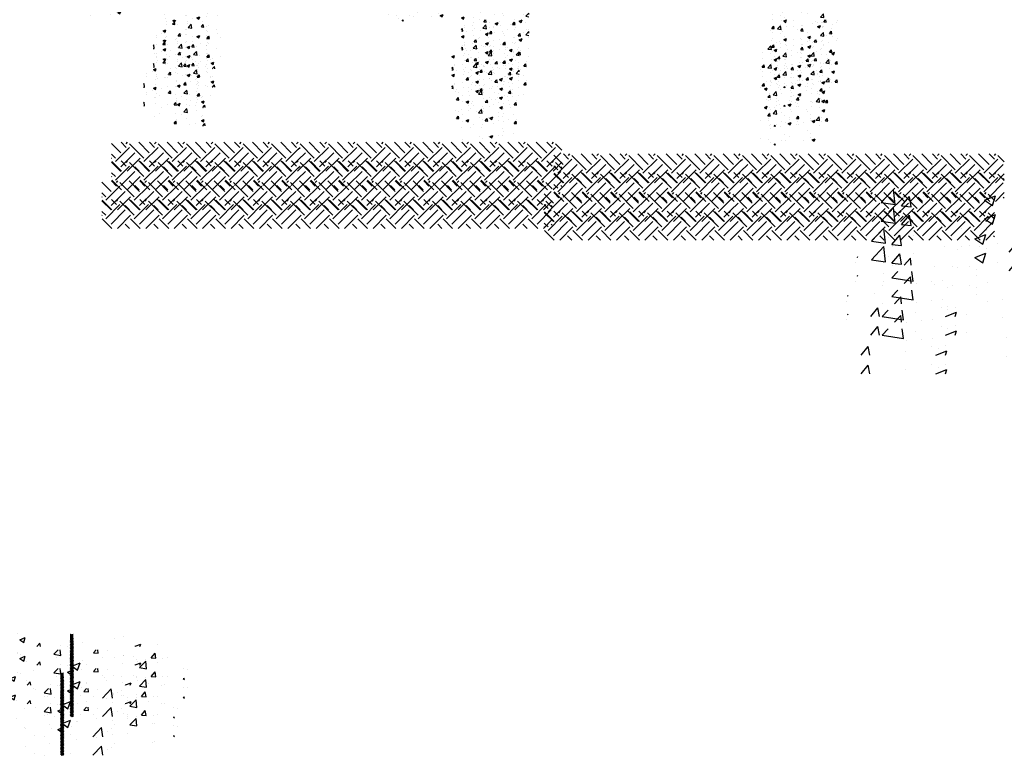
# Model space of a CAD drawing. Extents: x -210 to 4628, y -2287 to 14168.
# Tile 21 of 46: x 1441 to 2054, y 5034 to 5492. Entities that reach past the tile are written whole.
import ezdxf

# ---------------------------------------------------------------- set-up
doc = ezdxf.new("R2010")
doc.units = 0
doc.header["$LTSCALE"] = 24
doc.layers.get('0').update_dxf_attribs({"linetype": 'CONTINUOUS'})
doc.layers.add('E1', color=4, linetype='CONTINUOUS')
doc.layers.add('FIXT', color=6, linetype='CONTINUOUS')

# ---------------------------------------------------------------- blocks, each defined once
blk = doc.blocks.new('*X')
at = {"color": 0}
for p, q in [((1148.9, 1231.58), (1151.32, 1234.45)), ((1149.37, 1236.47), (1151.24, 1237.19)), ((1149.37, 1236.47), (1151.85, 1234.79)), ((1151.89, 1231.32), (1151.32, 1234.45)), ((1151.85, 1234.79), (1152.66, 1237.19)), ((1167.3, 1235.44), (1167.3, 1235.44)), ((1167.4, 1233.02), (1167.4, 1233.02)), ((1186.33, 1235.52), (1186.33, 1235.52)), ((1523.98, 1234.11), (1523.98, 1234.11)), ((1536.46, 1234.68), (1538.57, 1237.19)), ((1536.46, 1234.68), (1539.45, 1234.41)), ((1539.45, 1234.41), (1538.94, 1237.19)), ((1550.66, 1232.57), (1554.16, 1233.92)), ((1550.66, 1232.57), (1553.15, 1230.9)), ((1553.15, 1230.89), (1554.16, 1233.92)), ((1572.32, 1231.54), (1574.73, 1234.41)), ((1575.31, 1231.27), (1574.73, 1234.41)), ((1588.09, 1234.44), (1588.09, 1234.44)), ((1906.64, 1236.52), (1906.64, 1236.52)), ((1959.88, 1234.63), (1962.02, 1237.19)), ((1959.88, 1234.63), (1962.87, 1234.37)), ((1962.87, 1234.37), (1962.35, 1237.19)), ((1141.33, 1231.69), (1141.33, 1231.69)), ((1148.9, 1231.58), (1151.89, 1231.32)), ((1154.88, 1231.38), (1154.88, 1231.38)), ((1168.33, 1227.65), (1172.22, 1231.71)), ((1168.33, 1227.65), (1172.77, 1226.96)), ((1172.78, 1226.96), (1172.22, 1231.71)), ((1184.77, 1228.44), (1187.18, 1231.31)), ((1184.77, 1228.44), (1187.76, 1228.18)), ((1187.76, 1228.18), (1187.18, 1231.31)), ((1521.91, 1230.15), (1521.91, 1230.15)), ((1525.06, 1226.14), (1525.06, 1226.14)), ((1535.23, 1226.7), (1539.13, 1230.76)), ((1535.23, 1226.7), (1539.68, 1226.01)), ((1539.68, 1226.01), (1539.13, 1230.76)), ((1548.6, 1229.02), (1548.6, 1229.02)), ((1556.64, 1230.3), (1556.64, 1230.3)), ((1569.15, 1231.95), (1569.15, 1231.95)), ((1572.32, 1231.54), (1575.31, 1231.28)), ((1575.29, 1227.89), (1575.29, 1227.89)), ((1902.14, 1225.75), (1906.03, 1229.81)), ((1906.59, 1225.06), (1906.03, 1229.81)), ((1951.95, 1228.68), (1955.45, 1230.02)), ((1951.95, 1228.68), (1954.44, 1227)), ((1954.44, 1227), (1955.46, 1230.02)), ((1957.68, 1227.15), (1957.68, 1227.15)), ((1958.39, 1229.23), (1958.39, 1229.23)), ((1968.75, 1226.76), (1968.75, 1226.76)), ((1970.91, 1230.88), (1970.91, 1230.88)), ((1138.29, 1220.52), (1138.29, 1220.52)), ((1192.36, 1222.31), (1192.36, 1222.31)), ((1204.76, 1219.95), (1204.76, 1219.95)), ((1532.45, 1223.43), (1532.45, 1223.43)), ((1549.35, 1221.21), (1549.35, 1221.21)), ((1559.15, 1222.3), (1559.15, 1222.3)), ((1560.66, 1220), (1560.66, 1220)), ((1575.02, 1224.73), (1575.02, 1224.73)), ((1585.84, 1221.18), (1585.84, 1221.18)), ((1588.59, 1218.42), (1592.49, 1222.48)), ((1589.82, 1225.01), (1589.82, 1225.01)), ((1592.69, 1220.73), (1592.49, 1222.48)), ((1895.36, 1220.93), (1895.36, 1220.93)), ((1902.14, 1225.75), (1906.59, 1225.06)), ((1906.04, 1219.88), (1906.04, 1219.88)), ((1907.88, 1222.58), (1907.88, 1222.58)), ((1926.82, 1225.07), (1926.82, 1225.07)), ((1932, 1223.63), (1932, 1223.63)), ((1939.59, 1221.76), (1939.59, 1221.76)), ((1955.5, 1217.47), (1959.39, 1221.53)), ((1959.95, 1216.78), (1959.4, 1221.53)), ((1140.72, 1215.05), (1140.72, 1215.05)), ((1164.98, 1219.39), (1164.98, 1219.39)), ((1166.69, 1218.79), (1166.69, 1218.79)), ((1173.18, 1215.8), (1173.18, 1215.8)), ((1179.21, 1216.34), (1182.71, 1217.68)), ((1179.21, 1216.34), (1181.7, 1214.66)), ((1181.7, 1214.66), (1182.71, 1217.68)), ((1181.74, 1218.25), (1181.74, 1218.25)), ((1191.67, 1218.27), (1191.67, 1218.27)), ((1508.69, 1216.46), (1512.15, 1217.79)), ((1508.69, 1216.42), (1511.14, 1214.77)), ((1511.14, 1214.77), (1512.15, 1217.79)), ((1523.38, 1217.46), (1523.38, 1217.46)), ((1531.5, 1215), (1531.5, 1215)), ((1574.94, 1214.72), (1574.94, 1214.72)), ((1580.51, 1212.44), (1584.01, 1213.79)), ((1582.99, 1210.76), (1584.01, 1213.79)), ((1588.59, 1218.42), (1592.69, 1217.79)), ((1895.59, 1214.36), (1895.59, 1214.36)), ((1909.94, 1212.55), (1913.44, 1213.9)), ((1910.43, 1216.75), (1910.43, 1216.75)), ((1912.43, 1210.87), (1913.44, 1213.89)), ((1955.5, 1217.47), (1959.95, 1216.78)), ((1141.72, 1211.66), (1141.72, 1211.66)), ((1152.58, 1213.24), (1152.58, 1213.24)), ((1154.24, 1213.3), (1154.24, 1213.3)), ((1543.48, 1210.58), (1543.48, 1210.58)), ((1556, 1212.23), (1556, 1212.23)), ((1572.64, 1209.02), (1572.64, 1209.02)), ((1574.41, 1208.09), (1574.41, 1208.09)), ((1580.51, 1212.44), (1582.99, 1210.76)), ((1906.13, 1207.64), (1906.13, 1207.64)), ((1909.94, 1212.55), (1912.43, 1210.87)), ((1922.28, 1213.23), (1922.28, 1213.23)), ((1945.24, 1209.51), (1945.24, 1209.51)), ((1948.97, 1212.1), (1948.97, 1212.1)), ((1951.57, 1210.78), (1951.57, 1210.78)), ((1957.07, 1210.5), (1957.07, 1210.5)), ((1957.76, 1211.16), (1957.76, 1211.16)), ((1975.66, 1210.98), (1975.66, 1210.98)), ((1976.69, 1213.65), (1976.69, 1213.65)), ((1137.2, 1200.21), (1140.7, 1201.56)), ((1139.69, 1198.53), (1140.7, 1201.55)), ((1164.56, 1202.26), (1164.56, 1202.26)), ((1166.08, 1202.15), (1166.08, 1202.15)), ((1191.75, 1205.67), (1191.75, 1205.67)), ((1193.72, 1207.27), (1193.72, 1207.27)), ((1204.12, 1201.88), (1204.12, 1201.88)), ((1508.69, 1201.58), (1509.95, 1203.08)), ((1510.52, 1199.94), (1509.95, 1203.07)), ((1511.9, 1206.42), (1511.9, 1206.42)), ((1511.96, 1204.73), (1511.96, 1204.73)), ((1538.66, 1203.61), (1538.66, 1203.61)), ((1543.49, 1204.02), (1543.49, 1204.02)), ((1548.74, 1204.57), (1548.74, 1204.57)), ((1565.35, 1202.48), (1565.35, 1202.48)), ((1894.73, 1202.86), (1894.73, 1202.86)), ((1895.09, 1203.3), (1897.5, 1206.17)), ((1895.09, 1203.3), (1898.08, 1203.04)), ((1898.08, 1203.04), (1897.5, 1206.17)), ((1905.43, 1203.24), (1905.43, 1203.24)), ((1913.66, 1205.35), (1913.66, 1205.35)), ((1922.41, 1205.77), (1922.41, 1205.77)), ((1930.95, 1200.16), (1933.36, 1203.03)), ((1931.4, 1206.98), (1931.4, 1206.98)), ((1932.82, 1206.52), (1932.82, 1206.52)), ((1933.94, 1199.9), (1933.36, 1203.03)), ((1959.51, 1205.39), (1959.51, 1205.39)), ((1135.4, 1197.26), (1135.4, 1197.26)), ((1137.2, 1200.21), (1139.69, 1198.53)), ((1140.11, 1198.4), (1140.11, 1198.4)), ((1155.84, 1193.97), (1158.25, 1196.84)), ((1158.83, 1193.71), (1158.25, 1196.84)), ((1160.02, 1196.08), (1160.02, 1196.08)), ((1191.6, 1200.23), (1191.6, 1200.23)), ((1508.69, 1200.1), (1510.52, 1199.94)), ((1514.33, 1199.01), (1514.33, 1199.01)), ((1522.77, 1200.82), (1522.77, 1200.82)), ((1538.49, 1196.32), (1542, 1197.66)), ((1538.49, 1196.32), (1540.98, 1194.64)), ((1540.98, 1194.64), (1542, 1197.66)), ((1543.4, 1197.07), (1545.81, 1199.94)), ((1543.4, 1197.07), (1546.39, 1196.8)), ((1546.39, 1196.8), (1545.81, 1199.94)), ((1579.26, 1193.93), (1581.67, 1196.8)), ((1582.25, 1193.67), (1581.67, 1196.8)), ((1592.04, 1201.35), (1592.04, 1201.35)), ((1893.25, 1200.77), (1893.25, 1200.77)), ((1930.95, 1200.16), (1933.94, 1199.9)), ((1966.82, 1197.02), (1969.23, 1199.9)), ((1966.82, 1197.02), (1969.81, 1196.76)), ((1969.81, 1196.76), (1969.23, 1199.89)), ((1128.55, 1194.97), (1128.55, 1194.97)), ((1128.57, 1191.94), (1128.57, 1191.94)), ((1141.09, 1193.58), (1141.09, 1193.58)), ((1155.24, 1193.84), (1155.24, 1193.84)), ((1155.84, 1193.97), (1158.83, 1193.71)), ((1181.93, 1192.72), (1181.93, 1192.72)), ((1191.71, 1190.83), (1194.12, 1193.7)), ((1191.71, 1190.83), (1194.69, 1190.57)), ((1194.7, 1190.57), (1194.12, 1193.7)), ((1208.63, 1191.59), (1208.63, 1191.59)), ((1530.33, 1190.86), (1530.33, 1190.86)), ((1542.85, 1192.51), (1542.85, 1192.51)), ((1561.78, 1195), (1561.78, 1195)), ((1573.8, 1191.44), (1573.8, 1191.44)), ((1579.26, 1193.93), (1582.25, 1193.67)), ((1591.74, 1191.53), (1591.74, 1191.53)), ((1930.79, 1190.34), (1930.79, 1190.34)), ((1932.09, 1189.79), (1932.09, 1189.79)), ((1939.79, 1192.42), (1943.29, 1193.76)), ((1939.79, 1192.42), (1942.27, 1190.74)), ((1942.28, 1190.74), (1943.29, 1193.76)), ((1944.6, 1191.43), (1944.6, 1191.43)), ((1956.46, 1193.86), (1956.46, 1193.86)), ((1963.54, 1193.93), (1963.54, 1193.93)), ((1970.66, 1193.28), (1970.66, 1193.28)), ((1139.09, 1188.26), (1139.09, 1188.26)), ((1165.47, 1185.5), (1165.47, 1185.5)), ((1165.79, 1187.13), (1165.79, 1187.13)), ((1183.66, 1184.77), (1183.66, 1184.77)), ((1191.14, 1189.03), (1191.14, 1189.03)), ((1192.48, 1186), (1192.48, 1186)), ((1522.16, 1184.17), (1522.16, 1184.17)), ((1548.13, 1187.92), (1548.13, 1187.92)), ((1562.58, 1186.52), (1562.58, 1186.52)), ((1900.51, 1185.63), (1900.51, 1185.63)), ((1904.82, 1186.59), (1904.82, 1186.59)), ((1912.33, 1187.82), (1912.33, 1187.82)), ((1912.35, 1183.27), (1912.35, 1183.27)), ((1939.02, 1186.69), (1939.02, 1186.69)), ((1941.5, 1188.27), (1941.5, 1188.27)), ((1965.71, 1185.56), (1965.71, 1185.56)), ((1124.69, 1182.17), (1125.49, 1183)), ((1124.69, 1178.46), (1126.04, 1178.25)), ((1126.04, 1178.25), (1125.49, 1183)), ((1139.5, 1181.76), (1139.5, 1181.76)), ((1154.5, 1179.76), (1154.5, 1179.76)), ((1167.05, 1180.08), (1170.55, 1181.42)), ((1167.05, 1180.08), (1169.53, 1178.4)), ((1169.53, 1178.4), (1170.55, 1181.42)), ((1178.45, 1180.51), (1178.45, 1180.51)), ((1190.97, 1182.16), (1190.97, 1182.16)), ((1528.92, 1178.06), (1528.92, 1178.06)), ((1533.42, 1181.52), (1533.42, 1181.52)), ((1555.61, 1176.93), (1555.61, 1176.93)), ((1568.34, 1176.18), (1571.84, 1177.53)), ((1570.83, 1174.51), (1571.84, 1177.53)), ((1580.21, 1179.44), (1580.21, 1179.44)), ((1897.78, 1176.29), (1901.28, 1177.64)), ((1900.26, 1174.61), (1901.28, 1177.64)), ((1955.85, 1177.21), (1955.85, 1177.21)), ((1146.87, 1176.36), (1146.87, 1176.36)), ((1174.96, 1170.67), (1178.85, 1174.73)), ((1179.4, 1169.98), (1178.85, 1174.72)), ((1190.54, 1172.38), (1190.54, 1172.38)), ((1512.77, 1172.47), (1512.77, 1172.47)), ((1517.18, 1171.14), (1517.18, 1171.14)), ((1529.69, 1172.79), (1529.69, 1172.79)), ((1539.46, 1171.34), (1539.46, 1171.34)), ((1541.86, 1169.72), (1545.76, 1173.78)), ((1546.31, 1169.03), (1545.76, 1173.77)), ((1547.52, 1171.28), (1547.52, 1171.28)), ((1548.63, 1175.28), (1548.63, 1175.28)), ((1568.34, 1176.18), (1570.83, 1174.51)), ((1573.19, 1174.8), (1573.19, 1174.8)), ((1582.3, 1175.8), (1582.3, 1175.8)), ((1897.78, 1176.29), (1900.26, 1174.62)), ((1908.77, 1168.77), (1912.66, 1172.83)), ((1913.21, 1168.08), (1912.66, 1172.82)), ((1930.18, 1173.69), (1930.18, 1173.69)), ((1931.45, 1171.71), (1931.45, 1171.71)), ((1950.39, 1174.21), (1950.39, 1174.21)), ((1969.63, 1172.29), (1973.13, 1173.63)), ((1969.63, 1172.29), (1972.12, 1170.61)), ((1972.12, 1170.61), (1973.13, 1173.63)), ((1138.89, 1165.11), (1138.89, 1165.11)), ((1145.3, 1168.43), (1145.3, 1168.43)), ((1164.86, 1168.86), (1164.86, 1168.86)), ((1171.99, 1167.3), (1171.99, 1167.3)), ((1174.96, 1170.67), (1179.4, 1169.98)), ((1196.75, 1164.93), (1196.75, 1164.93)), ((1198.68, 1166.17), (1198.68, 1166.17)), ((1514.47, 1162.59), (1516.88, 1165.47)), ((1517.46, 1162.33), (1516.88, 1165.46)), ((1521.55, 1167.53), (1521.55, 1167.53)), ((1541.86, 1169.72), (1546.31, 1169.03)), ((1566.15, 1170.21), (1566.15, 1170.21)), ((1902.03, 1165.69), (1904.44, 1168.56)), ((1902.03, 1165.69), (1905.02, 1165.43)), ((1904.21, 1169.95), (1904.21, 1169.95)), ((1905.02, 1165.43), (1904.44, 1168.56)), ((1908.77, 1168.77), (1913.21, 1168.08)), ((1918.93, 1170.07), (1918.93, 1170.07)), ((1937.89, 1162.55), (1940.3, 1165.42)), ((1940.88, 1162.29), (1940.3, 1165.42)), ((1162.78, 1156.36), (1165.19, 1159.23)), ((1165.77, 1156.1), (1165.19, 1159.23)), ((1165.3, 1160.79), (1165.3, 1160.79)), ((1177.81, 1162.44), (1177.81, 1162.44)), ((1196.89, 1159.95), (1200.39, 1161.29)), ((1196.89, 1159.95), (1199.38, 1158.27)), ((1199.38, 1158.27), (1200.39, 1161.29)), ((1514.47, 1162.59), (1517.46, 1162.33)), ((1526.33, 1160.06), (1529.83, 1161.4)), ((1526.33, 1160.06), (1528.82, 1158.38)), ((1528.82, 1158.38), (1529.83, 1161.4)), ((1550.34, 1159.46), (1552.75, 1162.33)), ((1550.34, 1159.46), (1553.32, 1159.19)), ((1553.33, 1159.19), (1552.75, 1162.33)), ((1567.05, 1159.72), (1567.05, 1159.72)), ((1579.57, 1161.37), (1579.57, 1161.37)), ((1586.2, 1156.32), (1588.61, 1159.19)), ((1589.19, 1156.06), (1588.61, 1159.19)), ((1589.68, 1161.69), (1589.68, 1161.69)), ((1902.59, 1162.27), (1902.59, 1162.27)), ((1929.29, 1161.14), (1929.29, 1161.14)), ((1937.89, 1162.55), (1940.88, 1162.29)), ((1955.24, 1160.57), (1955.24, 1160.57)), ((1955.98, 1160.01), (1955.98, 1160.01)), ((1962.13, 1160.49), (1966.02, 1164.55)), ((1962.13, 1160.49), (1966.58, 1159.8)), ((1966.58, 1159.8), (1966.02, 1164.55)), ((1968.6, 1163.45), (1968.6, 1163.45)), ((1968.81, 1158.64), (1968.81, 1158.64)), ((1973.75, 1159.41), (1976.16, 1162.29)), ((1973.75, 1159.41), (1976.69, 1159.16)), ((1976.69, 1159.42), (1976.17, 1162.29)), ((1162.78, 1156.36), (1165.77, 1156.1)), ((1181.59, 1154.93), (1181.59, 1154.93)), ((1189.93, 1155.74), (1189.93, 1155.74)), ((1198.64, 1153.22), (1201.05, 1156.1)), ((1198.64, 1153.22), (1199.05, 1153.19)), ((1201.59, 1153.19), (1201.05, 1156.09)), ((1535.48, 1155.56), (1535.48, 1155.56)), ((1546.91, 1154.63), (1546.91, 1154.63)), ((1560.52, 1156.69), (1560.52, 1156.69)), ((1572.59, 1158.15), (1572.59, 1158.15)), ((1586.2, 1156.32), (1589.19, 1156.06)), ((1903.6, 1153.3), (1903.6, 1153.3)), ((1910.28, 1153.44), (1910.28, 1153.44)), ((1913.14, 1155.55), (1913.14, 1155.55)), ((1927.62, 1156.16), (1931.12, 1157.51)), ((1927.62, 1156.16), (1930.11, 1154.49)), ((1929.57, 1157.05), (1929.57, 1157.05)), ((1930.11, 1154.48), (1931.12, 1157.51)), ((1937.23, 1154.49), (1937.23, 1154.49)), ((1939.44, 1158.44), (1939.44, 1158.44)), ((1939.83, 1154.42), (1939.83, 1154.42)), ((1966.52, 1153.3), (1966.52, 1153.3)), ((1520.94, 1150.88), (1520.94, 1150.88)), ((1531.36, 1151.68), (1531.36, 1151.68)), ((1545.66, 1151.51), (1545.66, 1151.51)), ((1572.35, 1150.38), (1572.35, 1150.38)), ((1905.78, 1150.35), (1905.78, 1150.35)), ((1918.3, 1151.99), (1918.3, 1151.99)), ((1951.42, 1147.46), (1951.42, 1147.46)), ((1543.34, 1140.7), (1543.34, 1140.7)), ((1556.17, 1139.93), (1559.67, 1141.27)), ((1558.66, 1138.25), (1559.68, 1141.27)), ((1566.42, 1141.65), (1566.42, 1141.65)), ((1571.98, 1141.51), (1571.98, 1141.51)), ((1572.5, 1145.71), (1572.5, 1145.71)), ((1585.35, 1144.14), (1585.35, 1144.14)), ((1922.26, 1142.46), (1922.26, 1142.46)), ((1928.96, 1140.41), (1928.96, 1140.41)), ((1954.64, 1143.93), (1954.64, 1143.93)), ((1522.32, 1135.84), (1522.32, 1135.84)), ((1546.31, 1137.99), (1546.31, 1137.99)), ((1553.9, 1140), (1553.9, 1140)), ((1556.17, 1139.93), (1558.66, 1138.25)), ((1893.1, 1137.45), (1893.1, 1137.45)), ((1903, 1136.66), (1903, 1136.66)), ((1919.34, 1135.72), (1919.34, 1135.72)), ((1924.08, 1134.77), (1924.08, 1134.77)), ((1946.03, 1134.6), (1946.03, 1134.6)), ((1955.66, 1138.92), (1955.66, 1138.92)), ((1957.47, 1136.03), (1960.97, 1137.38)), ((1957.47, 1136.03), (1959.95, 1134.35)), ((1959.96, 1134.35), (1960.97, 1137.37)), ((1905.14, 1132.27), (1905.14, 1132.27)), ((1909.89, 1129.19), (1911.38, 1130.95)), ((1911.7, 1129.19), (1911.38, 1130.95)), ((424.26, 475.09), (421.11, 478.24)), ((424.26, 477.3), (425.21, 478.24)), ((438.63, 471.77), (432.16, 478.24)), ((441.94, 475.09), (438.78, 478.24)), ((441.94, 477.3), (442.89, 478.24)), ((456.3, 471.77), (449.83, 478.24)), ((459.62, 475.09), (456.46, 478.24)), ((459.62, 477.3), (460.57, 478.24)), ((473.98, 471.77), (467.51, 478.24)), ((477.3, 475.09), (474.14, 478.24)), ((477.3, 477.3), (478.24, 478.24)), ((491.66, 471.77), (485.19, 478.24)), ((494.97, 475.09), (491.82, 478.24)), ((494.97, 477.3), (495.92, 478.24)), ((509.34, 471.77), (502.87, 478.24)), ((512.65, 475.09), (509.5, 478.24)), ((512.65, 477.3), (513.6, 478.24)), ((527.02, 471.77), (520.54, 478.24)), ((530.33, 475.09), (527.17, 478.24)), ((530.33, 477.3), (531.28, 478.24)), ((544.69, 471.77), (538.22, 478.24)), ((548.01, 475.09), (544.85, 478.24)), ((548.01, 477.3), (548.95, 478.24)), ((562.37, 471.77), (555.9, 478.24)), ((565.69, 475.09), (562.53, 478.24)), ((565.69, 477.3), (566.63, 478.24)), ((579.44, 472.38), (573.58, 478.24)), ((583.36, 475.09), (580.21, 478.24)), ((583.36, 477.3), (584.31, 478.24)), ((597.73, 471.77), (591.25, 478.24)), ((601.04, 475.09), (597.88, 478.24)), ((601.04, 477.3), (601.99, 478.24)), ((615.4, 471.77), (608.93, 478.24)), ((618.72, 475.09), (615.56, 478.24)), ((618.72, 477.3), (619.67, 478.24)), ((633.08, 471.77), (626.61, 478.24)), ((636.4, 475.09), (633.24, 478.24)), ((636.4, 477.3), (637.34, 478.24)), ((650.76, 471.77), (644.29, 478.24)), ((654.07, 475.09), (650.92, 478.24)), ((654.07, 477.3), (655.02, 478.24)), ((668.44, 471.77), (661.97, 478.24)), ((671.75, 475.09), (668.59, 478.24)), ((671.75, 477.3), (672.7, 478.24)), ((686.11, 471.77), (679.64, 478.24)), ((689.43, 475.09), (686.27, 478.24)), ((689.43, 477.3), (690.38, 478.24)), ((420.95, 471.77), (415.26, 477.46)), ((417.63, 466.25), (426.47, 475.09)), ((435.31, 468.46), (426.47, 477.3)), ((435.31, 466.25), (444.15, 475.09)), ((452.99, 468.46), (444.15, 477.3)), ((452.99, 466.25), (461.83, 475.09)), ((470.67, 468.46), (461.83, 477.3)), ((470.67, 466.25), (479.51, 475.09)), ((488.35, 468.46), (479.51, 477.3)), ((488.35, 466.25), (497.18, 475.09)), ((506.02, 468.46), (497.18, 477.3)), ((506.02, 466.25), (514.86, 475.09)), ((523.7, 468.46), (514.86, 477.3)), ((523.7, 466.25), (531.44, 473.99)), ((531.44, 473.99), (532.54, 475.09)), ((541.38, 468.46), (532.54, 477.3)), ((541.38, 466.25), (550.22, 475.09)), ((559.06, 468.46), (550.22, 477.3)), ((559.06, 466.25), (567.9, 475.09)), ((576.73, 468.46), (567.9, 477.3)), ((579.44, 468.95), (585.57, 475.09)), ((580.05, 471.77), (579.44, 472.38)), ((594.41, 468.46), (585.57, 477.3)), ((594.41, 466.25), (603.25, 475.09)), ((612.09, 468.46), (603.25, 477.3)), ((612.09, 466.25), (620.93, 475.09)), ((629.77, 468.46), (620.93, 477.3)), ((629.77, 466.25), (638.61, 475.09)), ((647.44, 468.46), (638.61, 477.3)), ((647.44, 466.25), (656.28, 475.09)), ((665.12, 468.46), (656.28, 477.3)), ((665.12, 466.25), (673.96, 475.09)), ((682.8, 468.46), (673.96, 477.3)), ((682.8, 466.25), (691.64, 475.09)), ((695.62, 473.32), (691.64, 477.3)), ((417.63, 468.46), (415.26, 470.84)), ((415.26, 468.29), (415.43, 468.46)), ((421.43, 460.24), (415.43, 466.25)), ((420.95, 462.93), (429.79, 471.77)), ((424.89, 460.24), (433.1, 468.46)), ((439.11, 460.24), (433.1, 466.25)), ((438.63, 462.93), (447.47, 471.77)), ((442.57, 460.24), (450.78, 468.46)), ((456.78, 460.24), (450.78, 466.25)), ((456.3, 462.93), (465.14, 471.77)), ((460.24, 460.24), (468.46, 468.46)), ((474.46, 460.24), (468.46, 466.25)), ((473.98, 462.93), (482.82, 471.77)), ((477.92, 460.24), (486.14, 468.46)), ((492.14, 460.24), (486.14, 466.25)), ((491.66, 462.93), (500.5, 471.77)), ((495.6, 460.24), (503.81, 468.46)), ((509.82, 460.24), (503.81, 466.25)), ((509.34, 462.93), (518.18, 471.77)), ((513.28, 460.24), (521.49, 468.46)), ((527.5, 460.24), (521.49, 466.25)), ((527.02, 462.93), (531.44, 467.36)), ((531.44, 467.36), (535.85, 471.77)), ((531.44, 460.73), (539.17, 468.46)), ((545.17, 460.24), (539.17, 466.25)), ((544.69, 462.93), (553.53, 471.77)), ((548.63, 460.24), (556.85, 468.46)), ((562.85, 460.24), (556.85, 466.25)), ((562.37, 462.93), (571.21, 471.77)), ((566.31, 460.24), (574.52, 468.46)), ((579.44, 461.33), (574.52, 466.25)), ((576.73, 466.25), (579.44, 468.95)), ((580.05, 462.93), (588.89, 471.77)), ((583.99, 460.24), (592.2, 468.46)), ((598.21, 460.24), (592.2, 466.25)), ((597.73, 462.93), (606.57, 471.77)), ((601.67, 460.24), (609.88, 468.46)), ((615.88, 460.24), (609.88, 466.25)), ((615.4, 462.93), (624.24, 471.77)), ((619.34, 460.24), (627.56, 468.46)), ((633.56, 460.24), (627.56, 466.25)), ((633.08, 462.93), (641.92, 471.77)), ((637.02, 460.24), (645.23, 468.46)), ((651.24, 460.24), (645.23, 466.25)), ((650.76, 462.93), (659.6, 471.77)), ((654.7, 460.24), (662.91, 468.46)), ((668.92, 460.24), (662.91, 466.25)), ((668.44, 462.93), (677.28, 471.77)), ((672.38, 460.24), (680.59, 468.46)), ((686.59, 460.24), (680.59, 466.25)), ((686.11, 462.93), (694.95, 471.77)), ((432.48, 460.24), (429.79, 462.93)), ((450.16, 460.24), (447.47, 462.93)), ((467.83, 460.24), (465.14, 462.93)), ((485.51, 460.24), (482.82, 462.93)), ((503.19, 460.24), (500.5, 462.93)), ((520.87, 460.24), (518.18, 462.93)), ((530.95, 460.24), (531.44, 460.73)), ((538.54, 460.24), (535.85, 462.93)), ((556.22, 460.24), (553.53, 462.93)), ((573.9, 460.24), (571.21, 462.93)), ((580.53, 460.24), (579.44, 461.33)), ((591.58, 460.24), (588.89, 462.93)), ((609.25, 460.24), (606.57, 462.93)), ((626.93, 460.24), (624.24, 462.93)), ((644.61, 460.24), (641.92, 462.93)), ((662.29, 460.24), (659.6, 462.93)), ((679.97, 460.24), (677.28, 462.93)), ((690.05, 460.24), (695.62, 465.81)), ((695.62, 462.27), (694.95, 462.93)), ((894.23, 440.85), (902.02, 448.97)), ((903.12, 439.47), (902.02, 448.97)), ((955.58, 449.61), (955.58, 449.61)), ((1021.41, 449.69), (1021.41, 449.69)), ((1021.41, 449.06), (1021.41, 449.06)), ((1021.41, 448.44), (1021.41, 448.44)), ((1021.41, 447.81), (1021.41, 447.81)), ((1021.56, 449.38), (1021.56, 449.38)), ((1021.56, 448.75), (1021.56, 448.75)), ((1021.56, 448.12), (1021.56, 448.12)), ((1021.56, 447.5), (1021.56, 447.5)), ((1021.72, 449.69), (1021.72, 449.69)), ((1021.72, 449.06), (1021.72, 449.06)), ((1021.72, 448.44), (1021.72, 448.44)), ((1021.72, 447.81), (1021.72, 447.81)), ((1021.88, 449.38), (1021.88, 449.38)), ((1021.88, 448.75), (1021.88, 448.75)), ((1021.88, 448.12), (1021.88, 448.12)), ((1021.88, 447.5), (1021.88, 447.5)), ((1022.03, 449.06), (1022.03, 449.06)), ((1022.03, 448.44), (1022.03, 448.44)), ((1022.03, 447.81), (1022.03, 447.81)), ((1022.19, 449.38), (1022.19, 449.38)), ((1022.19, 448.75), (1022.19, 448.75)), ((1022.19, 448.12), (1022.19, 448.12)), ((1022.19, 447.5), (1022.19, 447.5)), ((1022.34, 449.06), (1022.34, 449.06)), ((1022.34, 448.44), (1022.34, 448.44)), ((1022.34, 447.81), (1022.34, 447.81)), ((1022.5, 449.38), (1022.5, 449.38)), ((1022.5, 448.75), (1022.5, 448.75)), ((1022.5, 448.12), (1022.5, 448.12)), ((1022.5, 447.5), (1022.5, 447.5)), ((1022.66, 449.06), (1022.66, 449.06)), ((1022.66, 448.44), (1022.66, 448.44)), ((1022.66, 447.81), (1022.66, 447.81)), ((1022.81, 449.38), (1022.81, 449.38)), ((1022.81, 448.75), (1022.81, 448.75)), ((1022.81, 448.12), (1022.81, 448.12)), ((1022.81, 447.5), (1022.81, 447.5)), ((1022.97, 449.06), (1022.97, 449.06)), ((1022.97, 448.44), (1022.97, 448.44)), ((1022.97, 447.81), (1022.97, 447.81)), ((1023.12, 449.38), (1023.12, 449.38)), ((1023.12, 448.75), (1023.12, 448.75)), ((1023.12, 448.12), (1023.12, 448.12)), ((1023.12, 447.5), (1023.12, 447.5)), ((1023.28, 449.06), (1023.28, 449.06)), ((1023.28, 448.44), (1023.28, 448.44)), ((1023.28, 447.81), (1023.28, 447.81)), ((1023.44, 448.75), (1023.44, 448.75)), ((1023.44, 448.12), (1023.44, 448.12)), ((1023.44, 447.5), (1023.44, 447.5)), ((1023.59, 449.06), (1023.59, 449.06)), ((1023.59, 448.44), (1023.59, 448.44)), ((1023.59, 447.81), (1023.59, 447.81)), ((1023.75, 449.38), (1023.75, 449.38)), ((1023.75, 448.75), (1023.75, 448.75)), ((1023.75, 448.12), (1023.75, 448.12)), ((1023.75, 447.5), (1023.75, 447.5)), ((1023.91, 449.06), (1023.91, 449.06)), ((1023.91, 448.44), (1023.91, 448.44)), ((1023.91, 447.81), (1023.91, 447.81)), ((1024.06, 449.38), (1024.06, 449.38)), ((1024.06, 448.75), (1024.06, 448.75)), ((1024.06, 448.12), (1024.06, 448.12)), ((1024.06, 447.5), (1024.06, 447.5)), ((1024.22, 449.06), (1024.22, 449.06)), ((1024.22, 448.44), (1024.22, 448.44)), ((1024.22, 447.81), (1024.22, 447.81)), ((1024.38, 449.38), (1024.38, 449.38)), ((1024.38, 448.75), (1024.38, 448.75)), ((1024.38, 448.12), (1024.38, 448.12)), ((1024.38, 447.5), (1024.38, 447.5)), ((1024.53, 449.06), (1024.53, 449.06)), ((1024.53, 448.44), (1024.53, 448.44)), ((1024.53, 447.81), (1024.53, 447.81)), ((1024.69, 449.38), (1024.69, 449.38)), ((1024.69, 448.75), (1024.69, 448.75)), ((1024.69, 448.12), (1024.69, 448.12)), ((1024.69, 447.5), (1024.69, 447.5)), ((1024.84, 449.06), (1024.84, 449.06)), ((1024.84, 448.44), (1024.84, 448.44)), ((1024.84, 447.81), (1024.84, 447.81)), ((1025, 449.38), (1025, 449.38)), ((1025, 448.75), (1025, 448.75)), ((1025, 448.12), (1025, 448.12)), ((1025, 447.5), (1025, 447.5)), ((1025.16, 449.69), (1025.16, 449.69)), ((1025.16, 449.06), (1025.16, 449.06)), ((1025.16, 448.44), (1025.16, 448.44)), ((1025.16, 447.81), (1025.16, 447.81)), ((1025.31, 449.38), (1025.31, 449.38)), ((1025.31, 448.75), (1025.31, 448.75)), ((1025.31, 448.12), (1025.31, 448.12)), ((1025.31, 447.5), (1025.31, 447.5)), ((904.95, 442.94), (904.95, 442.94)), ((907.04, 438.68), (911.86, 444.43)), ((913.02, 438.16), (911.86, 444.43)), ((920.44, 444.62), (920.44, 444.62)), ((958.58, 442.3), (965.58, 444.99)), ((958.58, 442.3), (963.55, 438.94)), ((963.55, 438.94), (965.58, 444.99)), ((1021.38, 443.75), (1021.5, 443.75)), ((1021.38, 438.02), (1025.22, 441.86)), ((1021.38, 439.79), (1023.46, 441.86)), ((1021.38, 441.55), (1021.69, 441.86)), ((1021.41, 447.19), (1021.41, 447.19)), ((1021.41, 446.56), (1021.41, 446.56)), ((1021.41, 445.94), (1021.41, 445.94)), ((1021.41, 445.31), (1021.41, 445.31)), ((1021.41, 444.69), (1021.41, 444.69)), ((1021.42, 444.25), (1021.5, 444.25)), ((1021.48, 443.25), (1021.5, 443.25)), ((1021.5, 444.5), (1021.75, 444.5)), ((1021.5, 444), (1021.75, 444)), ((1021.5, 443.5), (1021.75, 443.5)), ((1021.56, 446.88), (1021.56, 446.88)), ((1021.56, 446.25), (1021.56, 446.25)), ((1021.56, 445.62), (1021.56, 445.62)), ((1021.56, 445), (1021.56, 445)), ((1021.57, 443), (1021.75, 443)), ((1021.72, 447.19), (1021.72, 447.19)), ((1021.72, 446.56), (1021.72, 446.56)), ((1021.72, 445.94), (1021.72, 445.94)), ((1021.72, 445.31), (1021.72, 445.31)), ((1021.74, 445), (1021.75, 445)), ((1021.75, 444.75), (1022, 444.75)), ((1021.75, 444.25), (1022, 444.25)), ((1021.75, 443.75), (1022, 443.75)), ((1021.75, 443.25), (1022, 443.25)), ((1021.75, 442.75), (1022, 442.75)), ((1021.88, 446.88), (1021.88, 446.88)), ((1021.88, 446.25), (1021.88, 446.25)), ((1021.88, 445.62), (1021.88, 445.62)), ((1021.94, 445.25), (1022, 445.25)), ((1022, 445), (1022.25, 445)), ((1022, 444.5), (1022.25, 444.5)), ((1022, 444), (1022.25, 444)), ((1022, 443.5), (1022.25, 443.5)), ((1022, 443), (1022.25, 443)), ((1022, 442.5), (1022.25, 442.5)), ((1022.03, 447.19), (1022.03, 447.19)), ((1022.03, 446.56), (1022.03, 446.56)), ((1022.03, 445.94), (1022.03, 445.94)), ((1022.19, 446.88), (1022.19, 446.88)), ((1022.19, 446.25), (1022.19, 446.25)), ((1022.19, 445.62), (1022.19, 445.62)), ((1022.24, 445.5), (1022.25, 445.5)), ((1022.25, 445.25), (1022.5, 445.25)), ((1022.25, 444.75), (1022.5, 444.75)), ((1022.25, 444.25), (1022.5, 444.25)), ((1022.25, 443.75), (1022.5, 443.75)), ((1022.25, 443.25), (1022.5, 443.25)), ((1022.25, 442.75), (1022.5, 442.75)), ((1022.25, 442.25), (1022.5, 442.25)), ((1022.34, 447.19), (1022.34, 447.19)), ((1022.34, 446.56), (1022.34, 446.56)), ((1022.34, 445.94), (1022.34, 445.94)), ((1022.5, 446.88), (1022.5, 446.88)), ((1022.5, 446.25), (1022.5, 446.25)), ((1022.5, 445.5), (1022.75, 445.5)), ((1022.5, 445), (1022.75, 445)), ((1022.5, 444.5), (1022.75, 444.5)), ((1022.5, 444), (1022.75, 444)), ((1022.5, 443.5), (1022.75, 443.5)), ((1022.5, 443), (1022.75, 443)), ((1022.5, 442.5), (1022.75, 442.5)), ((1022.65, 442), (1022.75, 442)), ((1022.66, 447.19), (1022.66, 447.19)), ((1022.66, 446.56), (1022.66, 446.56)), ((1022.66, 445.94), (1022.66, 445.94)), ((1022.75, 445.75), (1023, 445.75)), ((1022.75, 445.25), (1023, 445.25)), ((1022.75, 444.75), (1023, 444.75)), ((1022.75, 444.25), (1023, 444.25)), ((1022.75, 443.75), (1023, 443.75)), ((1022.75, 443.25), (1023, 443.25)), ((1022.75, 442.75), (1023, 442.75)), ((1022.75, 442.25), (1023, 442.25)), ((1022.81, 446.88), (1022.81, 446.88)), ((1022.81, 446.25), (1022.81, 446.25)), ((1022.97, 447.19), (1022.97, 447.19)), ((1022.97, 446.56), (1022.97, 446.56)), ((1022.97, 445.94), (1022.97, 445.94)), ((1023, 445.5), (1023.25, 445.5)), ((1023, 445), (1023.25, 445)), ((1023, 444.5), (1023.25, 444.5)), ((1023, 444), (1023.25, 444)), ((1023, 443.5), (1023.25, 443.5)), ((1023, 443), (1023.25, 443)), ((1023, 442.5), (1023.25, 442.5)), ((1023, 442), (1023.25, 442)), ((1023.12, 446.88), (1023.12, 446.88)), ((1023.12, 446.25), (1023.12, 446.25)), ((1023.25, 445.75), (1023.5, 445.75)), ((1023.25, 445.25), (1023.5, 445.25)), ((1023.25, 444.75), (1023.5, 444.75)), ((1023.25, 444.25), (1023.5, 444.25)), ((1023.25, 443.75), (1023.5, 443.75)), ((1023.25, 443.25), (1023.5, 443.25)), ((1023.25, 442.75), (1023.5, 442.75)), ((1023.25, 442.25), (1023.5, 442.25)), ((1023.28, 447.19), (1023.28, 447.19)), ((1023.28, 446.56), (1023.28, 446.56)), ((1023.28, 445.94), (1023.28, 445.94)), ((1023.44, 446.88), (1023.44, 446.88)), ((1023.44, 446.25), (1023.44, 446.25)), ((1023.5, 445.5), (1023.75, 445.5)), ((1023.5, 445), (1023.75, 445)), ((1023.5, 444.5), (1023.75, 444.5)), ((1023.5, 444), (1023.75, 444)), ((1023.5, 443.5), (1023.75, 443.5)), ((1023.5, 443), (1023.75, 443)), ((1023.5, 442.5), (1023.75, 442.5)), ((1023.5, 442), (1023.75, 442)), ((1023.59, 447.19), (1023.59, 447.19)), ((1023.59, 446.56), (1023.59, 446.56)), ((1023.59, 445.94), (1023.59, 445.94)), ((1023.75, 446.88), (1023.75, 446.88)), ((1023.75, 446.25), (1023.75, 446.25)), ((1023.75, 445.75), (1024, 445.75)), ((1023.75, 445.25), (1024, 445.25)), ((1023.75, 444.75), (1024, 444.75)), ((1023.75, 444.25), (1024, 444.25)), ((1023.75, 443.75), (1024, 443.75)), ((1023.75, 443.25), (1024, 443.25)), ((1023.75, 442.75), (1024, 442.75)), ((1023.75, 442.25), (1024, 442.25)), ((1023.91, 447.19), (1023.91, 447.19)), ((1023.91, 446.56), (1023.91, 446.56)), ((1023.91, 445.94), (1023.91, 445.94)), ((1024, 445.5), (1024.25, 445.5)), ((1024, 445), (1024.25, 445)), ((1024, 444.5), (1024.25, 444.5)), ((1024, 444), (1024.25, 444)), ((1024, 443.5), (1024.25, 443.5)), ((1024, 443), (1024.25, 443)), ((1024, 442.5), (1024.25, 442.5)), ((1024, 442), (1024.12, 442)), ((1024.06, 446.88), (1024.06, 446.88)), ((1024.06, 446.25), (1024.06, 446.25)), ((1024.22, 447.19), (1024.22, 447.19)), ((1024.22, 446.56), (1024.22, 446.56)), ((1024.22, 445.94), (1024.22, 445.94)), ((1024.25, 445.25), (1024.5, 445.25)), ((1024.25, 444.75), (1024.5, 444.75)), ((1024.25, 444.25), (1024.5, 444.25)), ((1024.25, 443.75), (1024.5, 443.75)), ((1024.25, 443.25), (1024.5, 443.25)), ((1024.25, 442.75), (1024.5, 442.75)), ((1024.25, 442.25), (1024.5, 442.25)), ((1024.38, 446.88), (1024.38, 446.88)), ((1024.38, 446.25), (1024.38, 446.25)), ((1024.38, 445.62), (1024.38, 445.62)), ((1024.5, 445.5), (1024.53, 445.5)), ((1024.5, 445), (1024.75, 445)), ((1024.5, 444.5), (1024.75, 444.5)), ((1024.5, 444), (1024.75, 444)), ((1024.5, 443.5), (1024.75, 443.5)), ((1024.5, 443), (1024.75, 443)), ((1024.5, 442.5), (1024.75, 442.5)), ((1024.53, 447.19), (1024.53, 447.19)), ((1024.53, 446.56), (1024.53, 446.56)), ((1024.53, 445.94), (1024.53, 445.94)), ((1024.69, 446.88), (1024.69, 446.88)), ((1024.69, 446.25), (1024.69, 446.25)), ((1024.69, 445.62), (1024.69, 445.62)), ((1024.75, 445.25), (1024.82, 445.25)), ((1024.75, 444.75), (1025, 444.75)), ((1024.75, 444.25), (1025, 444.25)), ((1024.75, 443.75), (1025, 443.75)), ((1024.75, 443.25), (1025, 443.25)), ((1024.75, 442.75), (1025, 442.75)), ((1024.84, 447.19), (1024.84, 447.19)), ((1024.84, 446.56), (1024.84, 446.56)), ((1024.84, 445.94), (1024.84, 445.94)), ((1024.84, 445.31), (1024.84, 445.31)), ((1025, 446.88), (1025, 446.88)), ((1025, 446.25), (1025, 446.25)), ((1025, 445.62), (1025, 445.62)), ((1025, 445), (1025.02, 445)), ((1025, 444.5), (1025.25, 444.5)), ((1025, 444), (1025.25, 444)), ((1025, 443.5), (1025.25, 443.5)), ((1025, 443), (1025.19, 443)), ((1025.16, 447.19), (1025.16, 447.19)), ((1025.16, 446.56), (1025.16, 446.56)), ((1025.16, 445.94), (1025.16, 445.94)), ((1025.16, 445.31), (1025.16, 445.31)), ((1025.25, 444.25), (1025.34, 444.25)), ((1025.25, 443.75), (1025.38, 443.75)), ((1025.25, 443.25), (1025.29, 443.25)), ((1025.31, 446.88), (1025.31, 446.88)), ((1025.31, 446.25), (1025.31, 446.25)), ((1025.31, 445.62), (1025.31, 445.62)), ((1025.31, 445), (1025.31, 445)), ((1076.34, 443.46), (1076.34, 443.46)), ((1087.38, 446.1), (1087.38, 446.1)), ((1087.49, 446.19), (1087.49, 446.19)), ((894.23, 440.85), (903.12, 439.47)), ((907.04, 438.68), (913.02, 438.16)), ((979.98, 433.86), (983.59, 438.15)), ((984.38, 433.86), (983.59, 438.15)), ((1021.38, 436.25), (1025.38, 440.25)), ((1021.38, 434.48), (1025.38, 438.48)), ((1021.38, 432.71), (1025.38, 436.71)), ((1036.15, 439.15), (1036.15, 439.15)), ((1102.29, 434.29), (1109.29, 436.98)), ((1108.25, 433.86), (1109.29, 436.98)), ((1130.76, 436.69), (1130.76, 436.69)), ((1000.95, 424.3), (1006.29, 429.86)), ((1009.85, 422.92), (1009.04, 429.86)), ((1009.47, 434.85), (1009.47, 434.85)), ((1018.02, 433.45), (1018.02, 433.45)), ((1021.38, 430.95), (1025.38, 434.95)), ((1021.38, 429.18), (1025.38, 433.18)), ((1021.38, 427.41), (1025.38, 431.41)), ((1021.38, 425.64), (1025.38, 429.64)), ((1050.49, 426.13), (1053.62, 429.86)), ((1056.47, 425.61), (1055.68, 429.86)), ((1102.29, 434.29), (1102.93, 433.86)), ((902, 427.24), (902, 427.24)), ((933.7, 425.25), (933.7, 425.25)), ((933.7, 425.25), (933.7, 425.25)), ((944.44, 424.85), (944.44, 424.85)), ((955.38, 424.99), (955.38, 424.99)), ((959.71, 423.44), (959.71, 423.44)), ((1000.95, 424.3), (1009.85, 422.92)), ((1021.38, 423.88), (1025.38, 427.88)), ((1021.38, 422.11), (1025.38, 426.11)), ((1021.38, 420.34), (1025.38, 424.34)), ((1050.49, 426.13), (1056.47, 425.61)), ((1067.86, 428.41), (1067.86, 428.41)), ((1122.22, 419.86), (1127.04, 425.6)), ((1128.19, 419.33), (1127.04, 425.6)), ((1004.7, 420.09), (1004.7, 420.09)), ((1008.76, 422.73), (1008.76, 422.73)), ((1021.38, 418.57), (1025.38, 422.57)), ((1021.38, 416.8), (1025.38, 420.8)), ((1021.38, 415.04), (1025.38, 419.04)), ((1021.38, 413.27), (1025.38, 417.27)), ((1062.15, 420.48), (1062.15, 420.48)), ((1100.3, 421.5), (1100.3, 421.5)), ((1104.59, 418.09), (1104.59, 418.09)), ((1115.53, 418.22), (1115.53, 418.22)), ((1122.22, 419.86), (1128.19, 419.33)), ((1136.79, 419.3), (1136.79, 419.3)), ((1142.77, 420.28), (1142.77, 420.28)), ((901.39, 413.43), (901.39, 413.43)), ((941.79, 411.81), (941.79, 411.81)), ((966.83, 415.11), (966.83, 415.11)), ((1021.38, 411.5), (1025.38, 415.5)), ((1021.38, 409.73), (1025.38, 413.73)), ((1021.38, 407.97), (1025.38, 411.97)), ((1025.38, 410.35), (1033.77, 413.57)), ((1030.73, 404.5), (1033.77, 413.57)), ((1041.99, 411.49), (1041.99, 411.49)), ((1086.28, 412.9), (1086.28, 412.9)), ((1105.22, 415.34), (1105.22, 415.34)), ((1107.68, 407.75), (1115.46, 415.87)), ((1116.57, 406.37), (1115.46, 415.86)), ((879.2, 406.91), (879.53, 406.69)), ((879.53, 406.69), (879.69, 407.16)), ((896, 408.09), (896, 408.09)), ((908.54, 401.88), (912.54, 406.05)), ((913.02, 401.88), (912.54, 406.05)), ((976.07, 404.71), (976.07, 404.71)), ((1021.38, 406.2), (1025.38, 410.2)), ((1021.38, 404.43), (1025.38, 408.43)), ((1021.38, 402.66), (1025.38, 406.66)), ((1021.38, 400.89), (1025.38, 404.89)), ((1025.38, 408.11), (1030.73, 404.5)), ((1034.94, 405.86), (1034.94, 405.86)), ((1107.68, 407.75), (1116.57, 406.37)), ((1162.57, 406.72), (1162.57, 406.72)), ((1167.61, 405.56), (1167.61, 405.56)), ((878.64, 403.5), (878.64, 403.5)), ((1010.49, 402.87), (1010.49, 402.87)), ((1018.27, 402.04), (1021.38, 403.23)), ((1018.27, 402.04), (1021.38, 399.94)), ((1021.38, 399.13), (1025.38, 403.13)), ((1021.38, 397.36), (1025.38, 401.36)), ((1021.38, 395.59), (1025.38, 399.59)), ((900.86, 393.87), (904.7, 397.88)), ((900.86, 393.87), (914.2, 391.8)), ((914.2, 391.8), (913.49, 397.88)), ((953.68, 395.39), (953.68, 395.39)), ((1021.38, 393.82), (1025.38, 397.82)), ((1021.38, 392.06), (1025.38, 396.06)), ((1021.38, 390.29), (1025.38, 394.29)), ((1021.38, 388.52), (1025.38, 392.52)), ((1085.55, 396.16), (1085.55, 396.16)), ((1104.46, 397.25), (1104.46, 397.25)), ((1161.98, 394.03), (1163.56, 394.64)), ((1161.98, 394.03), (1163.56, 392.96)), ((916.12, 390.44), (916.12, 390.44)), ((925.35, 391.47), (925.35, 391.47)), ((932.49, 391.96), (932.49, 391.96)), ((1021.38, 386.75), (1025.38, 390.75)), ((1021.38, 384.98), (1025.38, 388.98)), ((1021.38, 383.22), (1025.38, 387.22)), ((1041.55, 388.97), (1041.55, 388.97)), ((1066.58, 392.26), (1066.58, 392.26)), ((1138.5, 386.51), (1138.5, 386.51)), ((978.4, 380.65), (978.4, 380.65)), ((1007.64, 384.92), (1007.64, 384.92)), ((1021.38, 381.45), (1025.38, 385.45)), ((1021.38, 379.68), (1025.38, 383.68)), ((1021.38, 377.91), (1025.38, 381.91)), ((1021.38, 376.15), (1025.38, 380.15)), ((1061.73, 369.86), (1072.63, 381.22)), ((1073.95, 369.86), (1072.63, 381.22)), ((1089.21, 385.15), (1089.21, 385.15)), ((1135.57, 386.01), (1135.57, 386.01)), ((887.79, 369.86), (892.28, 375.22)), ((893.27, 369.86), (892.28, 375.22)), ((931.88, 375.31), (931.88, 375.31)), ((940.52, 375.67), (940.52, 375.67)), ((1021.38, 374.38), (1025.38, 378.38)), ((1021.38, 372.61), (1025.38, 376.61)), ((1021.38, 370.84), (1025.38, 374.84)), ((1080.18, 376.49), (1080.18, 376.49)), ((1085.06, 379.61), (1085.06, 379.61)), ((915.49, 372.37), (915.49, 372.37)), ((934.44, 369.86), (941.25, 372.47)), ((935.91, 373.89), (935.91, 373.89)), ((940.37, 369.86), (941.25, 372.47)), ((989.29, 371.63), (989.29, 371.63)), ((1001.73, 370.13), (1001.73, 370.13)), ((1022.17, 369.86), (1025.38, 373.07)), ((1023.93, 369.86), (1025.38, 371.31)), ((1033.72, 372.57), (1033.72, 372.57))]:
    blk.add_line(p, q, dxfattribs=at)
blk = doc.blocks.new('XEBACK')
at = {"color": 0}
for points in [[(1728.71, 5153.71)], [(1725.7, 5132.2)], [(1725.7, 5132.2)]]:
    blk.add_lwpolyline(points, dxfattribs=at)
at = {"layer": 'FIXT', "color": 0}
for p in [(1082.9, 4937.32), (1082.9, 4925.73), (1358.26, 4930.06), (1358.26, 4918.48), (1076.88, 4913.25), (1352.24, 4906), (1076.88, 4901.67), (1352.24, 4894.42)]:
    blk.add_blockref('*X', p, dxfattribs=at)
at = {"layer": 'FIXT', "color": 0, "xscale": 0.5, "yscale": 0.5, "zscale": 0.5}
for p in [(724, 4926.39), (961.63, 4884.79), (961.63, 4873.21), (955.61, 4860.72), (955.61, 4849.14)]:
    blk.add_blockref('*X', p, dxfattribs=at)

msp = doc.modelspace()

# ---------------------------------------------------------------- block references
at = {"layer": 'E1', "color": 0}
msp.add_blockref('XEBACK', (0, 0), dxfattribs=at)

doc.saveas('drawing.dxf')
